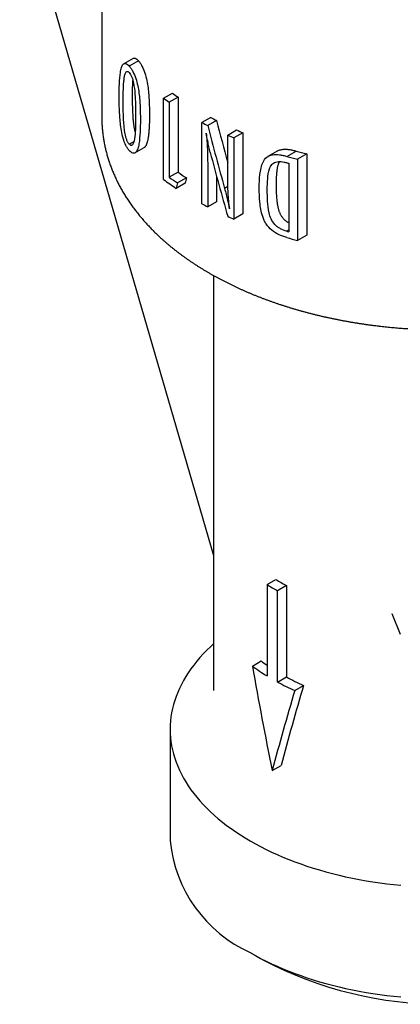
# Model space of a CAD drawing. Header units: millimetres. Extents: x 8 to 313, y 12 to 244.
# Tile 7 of 21: x 264 to 280, y 39 to 79. Entities that reach past the tile are written whole.
import ezdxf

# ---------------------------------------------------------------- set-up
doc = ezdxf.new("R2010")
doc.units = ezdxf.units.MM

msp = doc.modelspace()

# ---------------------------------------------------------------- linework, layer by layer
at = {"color": 7, "linetype": 'Continuous', "lineweight": 30}
for p, q in [((264.379, 84.184), (272.176, 57.396)), ((267.676, 83.167), (267.676, 75.039)), ((268.941, 77.381), (268.565, 77.164)), ((269.155, 77.279), (268.783, 77.064)), ((270.161, 75.779), (270.518, 75.985)), ((270.161, 72.513), (270.161, 75.779)), ((270.744, 75.819), (270.389, 75.614)), ((270.744, 75.819), (270.744, 72.807)), ((270.389, 75.614), (270.389, 72.602)), ((272.061, 75.005), (271.707, 74.801)), ((272.292, 74.884), (271.937, 74.68)), ((271.707, 71.535), (271.707, 74.801)), ((272.741, 74.295), (273.098, 74.501)), ((272.741, 72.591), (272.741, 74.295)), ((273.35, 74.393), (272.993, 74.186)), ((272.993, 74.186), (272.993, 70.92)), ((273.35, 74.393), (273.35, 71.126)), ((268.969, 74.031), (268.784, 73.924)), ((269.012, 73.579), (269.38, 73.791)), ((274.728, 73.651), (274.361, 73.439)), ((275.123, 73.439), (275.497, 73.655)), ((275.925, 73.542), (275.546, 73.324)), ((275.546, 73.324), (275.546, 70.057)), ((275.925, 73.542), (275.925, 70.276)), ((271.937, 73.102), (271.937, 71.413)), ((275.197, 73.164), (275.197, 70.407)), ((270.744, 72.807), (270.389, 72.602)), ((271.08, 72.577), (270.726, 72.372)), ((272.292, 72.65), (272.292, 71.618)), ((271.026, 72.358), (270.672, 72.154)), ((272.749, 72.228), (272.616, 72.152)), ((272.292, 71.618), (271.937, 71.413)), ((273.35, 71.126), (272.993, 70.92)), ((275.108, 70.432), (275.197, 70.483)), ((275.925, 70.276), (275.546, 70.057)), ((272.176, 68.647), (272.176, 51.964)), ((274.323, 56.22), (274.677, 56.425)), ((274.323, 56.22), (274.323, 52.546)), ((275.101, 56.18), (274.747, 55.975)), ((274.747, 52.301), (274.747, 55.975)), ((275.101, 56.18), (275.101, 52.505)), ((279.343, 55.055), (279.681, 54.23)), ((279.343, 55.055), (279.344, 55.054)), ((273.732, 52.944), (274.089, 53.15)), ((274.747, 52.301), (275.101, 52.505)), ((275.438, 51.96), (275.794, 52.166)), ((270.426, 50.402), (270.426, 45.91)), ((274.532, 48.747), (274.886, 48.951)), ((273.647, 41.42), (274.177, 41.114))]:
    msp.add_line(p, q, dxfattribs=at)
at = {"color": 7, "linetype": 'Continuous', "lineweight": 30, "flags": 128}
for points in [[(272.176, 53.839), (272.047, 53.72), (271.9, 53.577), (271.759, 53.432), (271.625, 53.285), (271.498, 53.136), (271.377, 52.985), (271.264, 52.833), (271.157, 52.678), (271.057, 52.522), (270.965, 52.365), (270.879, 52.206), (270.801, 52.046), (270.73, 51.885), (270.667, 51.723), (270.611, 51.56), (270.562, 51.396), (270.52, 51.231), (270.487, 51.066), (270.46, 50.901), (270.441, 50.735), (270.43, 50.569), (270.426, 50.402), (270.43, 50.236), (270.441, 50.07), (270.46, 49.904), (270.487, 49.739), (270.52, 49.574), (270.562, 49.409), (270.611, 49.245), (270.667, 49.082), (270.73, 48.92), (270.801, 48.759), (270.879, 48.599), (270.965, 48.44), (271.057, 48.283), (271.157, 48.127), (271.264, 47.972), (271.377, 47.82), (271.498, 47.669), (271.625, 47.519), (271.759, 47.372), (271.9, 47.227), (272.047, 47.084), (272.201, 46.944), (272.361, 46.806), (272.527, 46.67), (272.699, 46.537), (272.878, 46.406), (273.062, 46.278), (273.252, 46.153), (273.447, 46.031), (273.648, 45.912), (273.854, 45.796), (274.066, 45.683), (274.282, 45.574), (274.504, 45.467), (274.73, 45.364), (274.961, 45.265), (275.196, 45.169), (275.435, 45.077), (275.679, 44.988), (275.926, 44.903), (276.178, 44.822), (276.432, 44.744), (276.691, 44.671), (276.952, 44.601), (277.217, 44.536), (277.484, 44.474), (277.754, 44.416), (278.027, 44.363), (278.302, 44.314), (278.579, 44.269), (278.858, 44.228), (279.139, 44.191), (279.422, 44.159), (279.706, 44.13)], [(273.648, 41.42), (273.854, 41.304), (274.066, 41.191), (274.282, 41.081), (274.504, 40.975), (274.73, 40.872), (274.961, 40.772), (275.196, 40.676), (275.435, 40.584), (275.679, 40.495), (275.926, 40.41), (276.178, 40.329), (276.432, 40.252), (276.691, 40.178), (276.952, 40.109), (277.217, 40.043), (277.484, 39.981), (277.754, 39.924), (278.027, 39.87), (278.302, 39.821), (278.579, 39.776), (278.858, 39.735), (279.139, 39.698), (279.422, 39.666), (279.706, 39.638)]]:
    msp.add_lwpolyline(points, dxfattribs=at)
at = {"color": 7, "linetype": 'Continuous', "lineweight": 30}
for centre, radius, start, end in [((276.873, 84.787), 11.233, 233.3119, 234.7478), ((276.989, 84.588), 10.765, 233.0498, 234.5454), ((278.635, 87.248), 13.896, 241.7646, 242.8397), ((278.517, 87.451), 14.367, 241.7037, 242.7427), ((279.48, 89.026), 15.865, 246.278, 247.2716), ((279.367, 89.226), 16.335, 246.0692, 247.0315), ((280.768, 92.763), 19.822, 254.5796, 255.8585), ((280.684, 92.974), 20.311, 254.1107, 255.3481), ((280.619, 92.489), 20.072, 254.1238, 254.325), ((277.041, 81.753), 11.52, 233.3309, 236.437), ((277.209, 82.253), 11.818, 234.7526, 236.7296), ((277.326, 82.051), 11.348, 234.5505, 236.6067), ((278.517, 84.185), 14.367, 241.7037, 242.7427), ((279.367, 85.96), 16.335, 246.0692, 247.0315), ((280.615, 89.717), 20.057, 254.0621, 254.325), ((280.682, 89.701), 20.304, 254.0811, 255.3483), ((279.247, 63.851), 8.72, 238.3931, 241.6123), ((279.129, 64.055), 9.192, 238.4757, 241.5297), ((278.502, 59.021), 7.345, 233.0698, 235.3243), ((278.579, 59.495), 8.149, 233.501, 238.5129), ((279.641, 61.333), 10.272, 241.5536, 245.8484), ((279.757, 61.13), 9.802, 241.6385, 246.1498), ((275.936, 46.462), 5.537, 185.7216, 245.5985), ((281.426, 55.06), 15.718, 242.5352, 297.4648)]:
    msp.add_arc(centre, radius, start, end, dxfattribs=at)
for centre, major_axis, ratio, start_param, end_param in [((281.426, 82.83), (-8.892, 40.21), 0.260834, 1.711775, 1.754687), ((281.426, 82.83), (-9.215, 41.672), 0.260834, 1.70971, 1.771876), ((281.426, 82.111), (-9.213, 41.345), 0.26294, 1.719323, 1.783151), ((281.426, 80.636), (11.549, 37.425), 0.1994, 1.848858, 1.854834), ((281.426, 80.636), (11.969, 38.786), 0.1994, 1.846526, 1.852292), ((281.426, 52.727), (-6.346, 33.898), 0.218376, 1.523538, 1.647524), ((281.426, 52.727), (8.218, 25.985), 0.201902, 1.664034, 1.78802), ((281.426, 52.727), (7.797, 24.652), 0.201902, 1.657294, 1.78802)]:
    msp.add_ellipse(centre, major_axis=major_axis, ratio=ratio, start_param=start_param, end_param=end_param, dxfattribs=at)
for points, knots in [([(268.941, 77.381), (268.943, 77.382), (268.95, 77.386), (268.964, 77.391), (268.984, 77.393), (269.005, 77.391), (269.027, 77.384), (269.05, 77.372), (269.074, 77.356), (269.099, 77.336), (269.126, 77.31), (269.145, 77.29), (269.155, 77.279)], [0, 0, 0, 0, 0.025928, 0.131855, 0.238162, 0.344462, 0.450379, 0.556247, 0.662483, 0.768769, 0.874706, 1, 1, 1, 1]), ([(269.155, 77.279), (269.178, 77.25), (269.202, 77.221), (269.249, 77.152), (269.273, 77.113), (269.34, 76.987), (269.38, 76.889), (269.445, 76.69), (269.47, 76.588), (269.51, 76.39), (269.526, 76.292), (269.563, 76.006), (269.576, 75.823), (269.593, 75.465), (269.595, 75.292), (269.596, 75.121)], [0, 0, 0, 0, 0.0625, 0.0625, 0.125, 0.125, 0.25, 0.25, 0.375, 0.375, 0.5, 0.5, 0.75, 0.75, 1, 1, 1, 1]), ([(268.378, 75.86), (268.379, 76.031), (268.381, 76.199), (268.395, 76.523), (268.407, 76.677), (268.438, 76.886), (268.451, 76.951), (268.486, 77.064), (268.508, 77.113), (268.566, 77.172), (268.602, 77.184), (268.666, 77.164), (268.688, 77.151), (268.735, 77.115), (268.759, 77.09), (268.783, 77.064)], [0, 0, 0, 0, 0.25, 0.25, 0.5, 0.5, 0.625, 0.625, 0.75, 0.75, 0.875, 0.875, 0.9375, 0.9375, 1, 1, 1, 1]), ([(268.539, 75.65), (268.539, 75.921), (268.544, 76.188), (268.569, 76.492), (268.575, 76.551), (268.592, 76.662), (268.603, 76.714), (268.633, 76.804), (268.653, 76.84), (268.694, 76.86), (268.71, 76.861), (268.746, 76.846), (268.765, 76.828), (268.784, 76.809)], [0, 0, 0, 0, 0.5, 0.5, 0.625, 0.625, 0.75, 0.75, 0.875, 0.875, 0.9375, 0.9375, 1, 1, 1, 1]), ([(268.783, 77.064), (268.807, 77.036), (268.832, 77.007), (268.88, 76.939), (268.904, 76.899), (268.972, 76.773), (269.013, 76.676), (269.078, 76.477), (269.104, 76.375), (269.144, 76.178), (269.16, 76.08), (269.198, 75.794), (269.211, 75.612), (269.229, 75.255), (269.231, 75.082), (269.231, 74.91)], [0, 0, 0, 0, 0.0625, 0.0625, 0.125, 0.125, 0.25, 0.25, 0.375, 0.375, 0.5, 0.5, 0.75, 0.75, 1, 1, 1, 1]), ([(268.784, 76.809), (268.803, 76.786), (268.822, 76.762), (268.857, 76.698), (268.874, 76.662), (268.917, 76.549), (268.937, 76.469), (268.985, 76.237), (269.001, 76.091), (269.025, 75.805), (269.031, 75.667), (269.039, 75.395), (269.041, 75.261), (269.041, 75.128)], [0, 0, 0, 0, 0.0625, 0.0625, 0.125, 0.125, 0.25, 0.25, 0.5, 0.5, 0.75, 0.75, 1, 1, 1, 1]), ([(268.915, 75.868), (268.916, 75.916), (268.916, 76.014), (268.918, 76.158), (268.921, 76.3), (268.925, 76.412), (268.928, 76.475), (268.929, 76.493)], [0, 0, 0, 0, 0.22777, 0.455584, 0.683357, 0.91107, 1, 1, 1, 1]), ([(268.783, 73.671), (268.759, 73.7), (268.735, 73.729), (268.688, 73.799), (268.665, 73.839), (268.602, 73.968), (268.566, 74.068), (268.508, 74.271), (268.486, 74.375), (268.451, 74.577), (268.438, 74.675), (268.407, 74.966), (268.395, 75.153), (268.381, 75.512), (268.379, 75.687), (268.378, 75.86)], [0, 0, 0, 0, 0.0625, 0.0625, 0.125, 0.125, 0.25, 0.25, 0.375, 0.375, 0.5, 0.5, 0.75, 0.75, 1, 1, 1, 1]), ([(268.784, 73.924), (268.765, 73.947), (268.746, 73.972), (268.711, 74.037), (268.695, 74.074), (268.653, 74.19), (268.633, 74.273), (268.603, 74.432), (268.593, 74.51), (268.576, 74.661), (268.569, 74.735), (268.544, 75.102), (268.539, 75.379), (268.539, 75.65)], [0, 0, 0, 0, 0.0625, 0.0625, 0.125, 0.125, 0.25, 0.25, 0.375, 0.375, 0.5, 0.5, 1, 1, 1, 1]), ([(269.023, 74.434), (269.021, 74.44), (269.016, 74.46), (269.007, 74.497), (268.997, 74.548), (268.987, 74.603), (268.977, 74.662), (268.969, 74.721), (268.961, 74.786), (268.954, 74.857), (268.946, 74.935), (268.94, 75.023), (268.934, 75.122), (268.928, 75.231), (268.924, 75.34), (268.92, 75.459), (268.918, 75.588), (268.916, 75.729), (268.916, 75.821), (268.915, 75.868)], [0, 0, 0, 0, 0.010119, 0.039479, 0.068755, 0.107018, 0.145336, 0.183677, 0.221973, 0.274367, 0.326778, 0.379174, 0.456527, 0.533905, 0.611293, 0.68866, 0.792434, 0.896219, 1, 1, 1, 1]), ([(267.677, 75.039), (267.676, 75.031), (267.676, 74.995), (267.677, 74.93), (267.679, 74.846), (267.683, 74.762), (267.688, 74.679), (267.694, 74.595), (267.701, 74.511), (267.71, 74.427), (267.72, 74.343), (267.731, 74.259), (267.743, 74.175), (267.757, 74.091), (267.772, 74.007), (267.788, 73.924), (267.806, 73.84), (267.824, 73.757), (267.844, 73.673), (267.866, 73.59), (267.888, 73.506), (267.912, 73.423), (267.938, 73.34), (267.964, 73.257), (267.992, 73.174), (268.021, 73.092), (268.052, 73.009), (268.083, 72.927), (268.116, 72.844), (268.151, 72.762), (268.186, 72.68), (268.223, 72.598), (268.261, 72.517), (268.301, 72.435), (268.342, 72.354), (268.384, 72.273), (268.427, 72.192), (268.472, 72.112), (268.518, 72.032), (268.565, 71.952), (268.614, 71.872), (268.664, 71.792), (268.715, 71.713), (268.767, 71.634), (268.821, 71.556), (268.876, 71.477), (268.932, 71.399), (268.99, 71.322), (269.049, 71.244), (269.109, 71.167), (269.17, 71.091), (269.233, 71.015), (269.297, 70.939), (269.362, 70.864), (269.428, 70.789), (269.496, 70.714), (269.565, 70.64), (269.635, 70.566), (269.706, 70.493), (269.778, 70.42), (269.852, 70.348), (269.927, 70.276), (270.003, 70.205), (270.08, 70.134), (270.158, 70.064), (270.237, 69.994), (270.318, 69.925), (270.399, 69.856), (270.482, 69.788), (270.566, 69.721), (270.651, 69.654), (270.737, 69.587), (270.824, 69.521), (270.912, 69.456), (271.001, 69.391), (271.091, 69.327), (271.182, 69.264), (271.274, 69.201), (271.367, 69.139), (271.461, 69.077), (271.556, 69.016), (271.652, 68.956), (271.749, 68.896), (271.847, 68.837), (271.946, 68.779), (272.046, 68.721), (272.146, 68.664), (272.248, 68.607), (272.35, 68.551), (272.453, 68.496), (272.558, 68.442), (272.662, 68.388), (272.768, 68.335), (272.875, 68.283), (272.982, 68.231), (273.09, 68.18), (273.199, 68.13), (273.309, 68.08), (273.42, 68.031), (273.531, 67.983), (273.643, 67.935), (273.756, 67.888), (273.869, 67.842), (273.983, 67.797), (274.098, 67.752), (274.214, 67.708), (274.33, 67.665), (274.447, 67.623), (274.565, 67.581), (274.683, 67.54), (274.802, 67.499), (274.922, 67.46), (275.042, 67.421), (275.163, 67.383), (275.284, 67.346), (275.406, 67.309), (275.529, 67.273), (275.652, 67.238), (275.776, 67.204), (275.9, 67.17), (276.025, 67.137), (276.15, 67.105), (276.276, 67.074), (276.403, 67.043), (276.53, 67.013), (276.658, 66.984), (276.786, 66.956), (276.915, 66.928), (277.044, 66.901), (277.174, 66.875), (277.304, 66.85), (277.434, 66.826), (277.566, 66.802), (277.697, 66.779), (277.83, 66.757), (277.962, 66.735), (278.096, 66.715), (278.229, 66.695), (278.364, 66.676), (278.498, 66.658), (278.629, 66.641), (278.76, 66.625), (278.887, 66.61), (279.014, 66.596), (279.137, 66.583), (279.259, 66.571), (279.382, 66.559), (279.505, 66.548), (279.628, 66.538), (279.751, 66.529), (279.874, 66.52), (279.997, 66.512), (280.121, 66.504), (280.244, 66.498), (280.366, 66.491), (280.489, 66.486), (280.611, 66.481), (280.733, 66.477), (280.853, 66.474), (280.97, 66.471), (281.08, 66.469), (281.176, 66.468), (281.261, 66.467), (281.342, 66.467), (281.398, 66.467), (281.426, 66.467)], [0, 0, 0, 0, 0.001659, 0.007391, 0.013125, 0.018861, 0.024601, 0.030344, 0.036092, 0.041845, 0.047603, 0.053368, 0.059139, 0.064917, 0.070702, 0.076496, 0.082298, 0.088109, 0.09393, 0.099761, 0.105603, 0.111455, 0.117319, 0.123194, 0.129082, 0.134981, 0.140894, 0.14682, 0.152759, 0.158712, 0.164678, 0.170658, 0.176653, 0.182662, 0.188685, 0.194723, 0.200776, 0.206843, 0.212925, 0.219022, 0.225133, 0.231258, 0.237398, 0.243552, 0.24972, 0.255902, 0.262098, 0.268307, 0.274529, 0.280764, 0.287012, 0.293271, 0.299543, 0.305826, 0.312121, 0.318426, 0.324741, 0.331067, 0.337402, 0.343747, 0.3501, 0.356461, 0.362831, 0.369208, 0.375592, 0.381983, 0.38838, 0.394783, 0.401192, 0.407606, 0.414025, 0.420448, 0.426876, 0.433307, 0.439742, 0.44618, 0.45262, 0.459064, 0.465509, 0.471957, 0.478407, 0.484858, 0.49131, 0.497764, 0.504219, 0.510674, 0.517131, 0.523587, 0.530044, 0.536502, 0.542959, 0.549416, 0.555873, 0.56233, 0.568787, 0.575244, 0.5817, 0.588156, 0.594611, 0.601066, 0.607521, 0.613975, 0.620429, 0.626882, 0.633336, 0.639788, 0.646241, 0.652693, 0.659145, 0.665597, 0.672049, 0.678502, 0.684954, 0.691407, 0.69786, 0.704313, 0.710767, 0.717222, 0.723679, 0.730136, 0.736594, 0.743055, 0.749517, 0.755981, 0.762447, 0.768916, 0.775388, 0.781862, 0.788341, 0.794823, 0.80131, 0.807802, 0.814299, 0.820802, 0.827312, 0.833829, 0.840354, 0.846889, 0.853433, 0.859989, 0.866557, 0.872464, 0.879042, 0.884945, 0.890847, 0.896746, 0.902642, 0.908536, 0.914427, 0.920314, 0.926196, 0.932074, 0.937944, 0.943807, 0.949658, 0.955493, 0.961306, 0.967084, 0.972805, 0.978416, 0.983779, 0.98853, 0.992017, 0.995937, 1, 1, 1, 1]), ([(269.231, 74.91), (269.231, 74.74), (269.229, 74.57), (269.211, 74.245), (269.197, 74.088), (269.16, 73.874), (269.144, 73.808), (269.104, 73.69), (269.078, 73.638), (269.013, 73.571), (268.973, 73.557), (268.904, 73.574), (268.88, 73.586), (268.832, 73.621), (268.807, 73.646), (268.783, 73.671)], [0, 0, 0, 0, 0.25, 0.25, 0.5, 0.5, 0.625, 0.625, 0.75, 0.75, 0.875, 0.875, 0.9375, 0.9375, 1, 1, 1, 1]), ([(269.041, 75.128), (269.041, 74.853), (269.037, 74.58), (269.004, 74.205), (268.988, 74.083), (268.941, 73.941), (268.921, 73.901), (268.877, 73.876), (268.86, 73.874), (268.824, 73.887), (268.804, 73.904), (268.784, 73.924)], [0, 0, 0, 0, 0.5, 0.5, 0.75, 0.75, 0.875, 0.875, 0.9375, 0.9375, 1, 1, 1, 1]), ([(269.596, 75.121), (269.596, 75.077), (269.595, 74.991), (269.593, 74.862), (269.59, 74.735), (269.585, 74.624), (269.579, 74.529), (269.573, 74.448), (269.566, 74.369), (269.558, 74.291), (269.547, 74.215), (269.537, 74.149), (269.526, 74.093), (269.515, 74.046), (269.503, 74.001), (269.49, 73.958), (269.474, 73.917), (269.459, 73.884), (269.444, 73.858), (269.43, 73.837), (269.414, 73.818), (269.398, 73.803), (269.386, 73.794), (269.38, 73.791), (269.38, 73.791)], [0, 0, 0, 0, 0.080381, 0.160776, 0.241152, 0.321509, 0.375089, 0.428673, 0.482249, 0.536129, 0.590018, 0.643885, 0.681023, 0.718171, 0.755307, 0.793043, 0.830803, 0.86853, 0.894737, 0.921015, 0.947295, 0.973532, 0.999704, 1, 1, 1, 1]), ([(272.038, 73.597), (272.018, 73.675), (272.003, 73.751), (271.986, 73.828), (271.969, 73.905), (271.954, 73.982), (271.938, 74.059), (271.917, 74.162), (271.896, 74.265), (271.875, 74.368)], [0, 0, 0, 0, 0.0002602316, 0.0002602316, 0.0002602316, 0.0005202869, 0.0005202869, 0.0005202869, 0.0008689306, 0.0008689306, 0.0008689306, 0.0008689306]), ([(271.875, 74.368), (271.885, 74.26), (271.896, 74.152), (271.912, 73.938), (271.918, 73.832), (271.933, 73.516), (271.936, 73.309), (271.937, 73.102)], [0, 0, 0, 0, 0.25, 0.25, 0.5, 0.5, 1, 1, 1, 1]), ([(274.728, 73.651), (274.732, 73.653), (274.747, 73.662), (274.776, 73.676), (274.815, 73.691), (274.857, 73.704), (274.901, 73.714), (274.948, 73.721), (274.998, 73.726), (275.049, 73.727), (275.102, 73.726), (275.156, 73.722), (275.216, 73.715), (275.281, 73.705), (275.353, 73.69), (275.425, 73.674), (275.473, 73.661), (275.497, 73.655)], [0, 0, 0, 0, 0.0189384, 0.0777996, 0.1389001, 0.2000633, 0.2611589, 0.326179, 0.3912576, 0.4562882, 0.5231141, 0.589997, 0.656857, 0.7425525, 0.8283399, 0.9142023, 1, 1, 1, 1]), ([(274.009, 72.171), (274.01, 72.356), (274.016, 72.539), (274.059, 72.892), (274.091, 73.064), (274.2, 73.286), (274.245, 73.353), (274.373, 73.454), (274.449, 73.487), (274.627, 73.517), (274.721, 73.516), (274.87, 73.497), (274.92, 73.489), (275.021, 73.467), (275.072, 73.453), (275.123, 73.439)], [0, 0, 0, 0, 0.25, 0.25, 0.5, 0.5, 0.625, 0.625, 0.75, 0.75, 0.875, 0.875, 0.9375, 0.9375, 1, 1, 1, 1]), ([(274.332, 72.104), (274.333, 72.249), (274.336, 72.393), (274.361, 72.674), (274.38, 72.812), (274.443, 73), (274.47, 73.062), (274.553, 73.158), (274.609, 73.194), (274.739, 73.233), (274.814, 73.237), (274.93, 73.226), (274.969, 73.221), (275.049, 73.205), (275.089, 73.194), (275.129, 73.183)], [0, 0, 0, 0, 0.25, 0.25, 0.5, 0.5, 0.625, 0.625, 0.75, 0.75, 0.875, 0.875, 0.9375, 0.9375, 1, 1, 1, 1]), ([(274.699, 72.316), (274.699, 72.356), (274.7, 72.437), (274.703, 72.558), (274.71, 72.678), (274.718, 72.777), (274.727, 72.855), (274.735, 72.913), (274.744, 72.971), (274.756, 73.028), (274.769, 73.084), (274.784, 73.133), (274.798, 73.174), (274.81, 73.206), (274.82, 73.225), (274.823, 73.233)], [0, 0, 0, 0, 0.125954, 0.251899, 0.378052, 0.5042, 0.567184, 0.630166, 0.69329, 0.756412, 0.820255, 0.884093, 0.927004, 0.969927, 1, 1, 1, 1]), ([(272.813, 71.335), (272.791, 71.548), (272.772, 71.76), (272.748, 72.179), (272.742, 72.386), (272.741, 72.591)], [0, 0, 0, 0, 0.5, 0.5, 1, 1, 1, 1]), ([(272.616, 72.152), (272.637, 72.072), (272.658, 71.992), (272.679, 71.912), (272.699, 71.832), (272.718, 71.752), (272.736, 71.673), (272.763, 71.56), (272.788, 71.448), (272.813, 71.335)], [0, 0, 0, 0, 0.0002714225, 0.0002714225, 0.0002714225, 0.0005428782, 0.0005428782, 0.0005428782, 0.0009268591, 0.0009268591, 0.0009268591, 0.0009268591]), ([(275.113, 70.176), (275.01, 70.207), (274.907, 70.242), (274.708, 70.337), (274.609, 70.396), (274.431, 70.541), (274.351, 70.627), (274.257, 70.769), (274.23, 70.818), (274.184, 70.917), (274.166, 70.967), (274.115, 71.116), (274.092, 71.216), (274.056, 71.412), (274.043, 71.509), (274.015, 71.796), (274.009, 71.984), (274.009, 72.171)], [0, 0, 0, 0, 0.125, 0.125, 0.25, 0.25, 0.375, 0.375, 0.4375, 0.4375, 0.5, 0.5, 0.625, 0.625, 0.75, 0.75, 1, 1, 1, 1]), ([(275.108, 70.432), (275.024, 70.458), (274.941, 70.487), (274.821, 70.551), (274.781, 70.577), (274.707, 70.632), (274.671, 70.662), (274.573, 70.765), (274.521, 70.843), (274.449, 71.003), (274.425, 71.085), (274.373, 71.326), (274.356, 71.484), (274.336, 71.796), (274.332, 71.951), (274.332, 72.104)], [0, 0, 0, 0, 0.125, 0.125, 0.1875, 0.1875, 0.25, 0.25, 0.375, 0.375, 0.5, 0.5, 0.75, 0.75, 1, 1, 1, 1]), ([(275.197, 70.765), (275.191, 70.768), (275.173, 70.778), (275.143, 70.797), (275.107, 70.822), (275.073, 70.849), (275.04, 70.877), (275.006, 70.91), (274.972, 70.948), (274.938, 70.99), (274.907, 71.034), (274.88, 71.08), (274.855, 71.128), (274.834, 71.177), (274.816, 71.226), (274.801, 71.276), (274.786, 71.33), (274.772, 71.388), (274.76, 71.451), (274.75, 71.513), (274.737, 71.596), (274.725, 71.699), (274.714, 71.823), (274.707, 71.947), (274.702, 72.07), (274.699, 72.193), (274.699, 72.275), (274.699, 72.316)], [0, 0, 0, 0, 0.01036, 0.032935, 0.05559, 0.078244, 0.100844, 0.123371, 0.151686, 0.18011, 0.208538, 0.236859, 0.266455, 0.29613, 0.325893, 0.355682, 0.385374, 0.423251, 0.461149, 0.499064, 0.536963, 0.613443, 0.689926, 0.767433, 0.844953, 0.922481, 1, 1, 1, 1])]:
    msp.add_open_spline(points, degree=3, knots=knots, dxfattribs=at)

doc.saveas('drawing.dxf')
